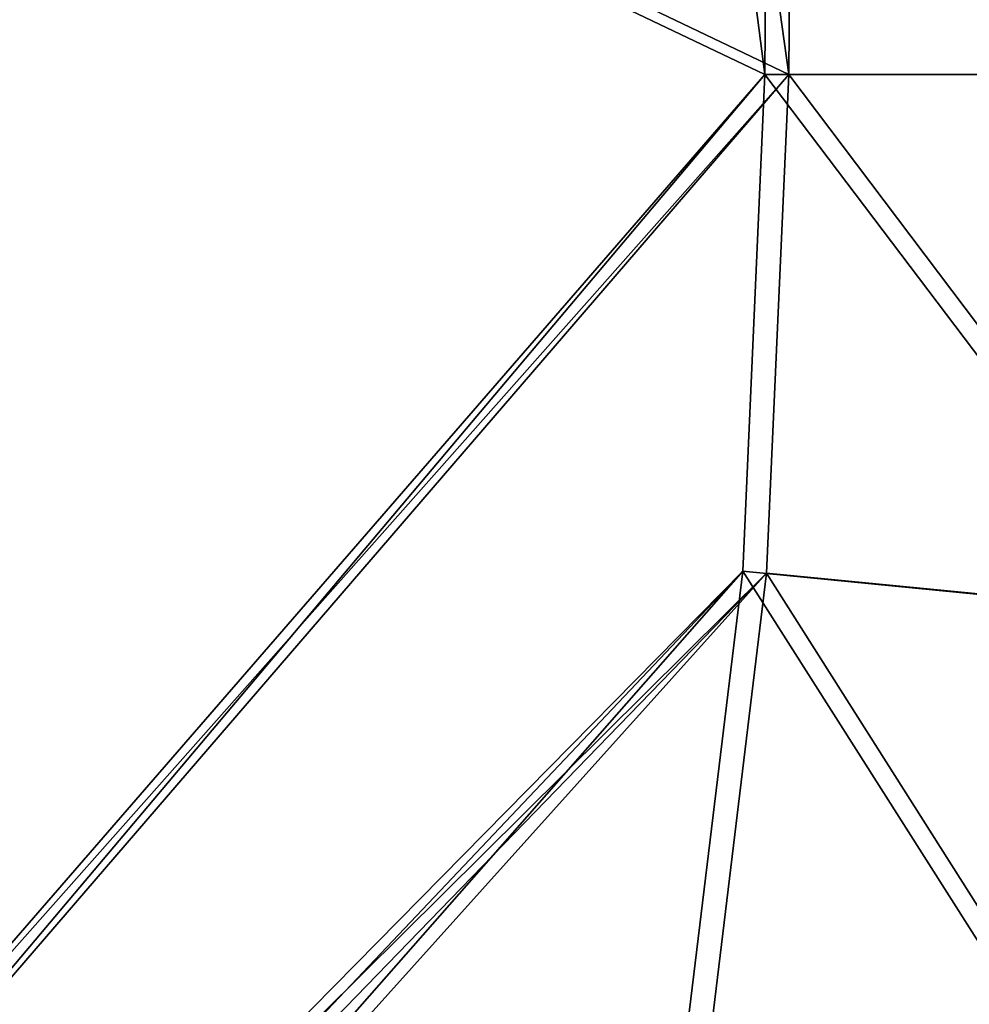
# Model space of a CAD drawing. Header units: metres. Extents: x 0 to 903, y -903 to 0.
# Tile 213 of 253: x 766 to 834, y -417 to -347. Entities that reach past the tile are written whole.
import ezdxf

# ---------------------------------------------------------------- set-up
doc = ezdxf.new("R2010")
doc.units = ezdxf.units.M

msp = doc.modelspace()

# ---------------------------------------------------------------- linework, layer by layer
at = {"layer": 'top0123413'}
for points in [[(850.533569, -63.844727, 163.059708), (821.450317, -118.492302, 112.685982), (850.533508, -350.769836, 163.059708)], [(823.157959, -120.165367, 109.643784), (852.265625, -65.471992, 160.059708), (852.265625, -350.769836, 160.059708)], [(783.459534, -78.803986, 110.644272), (821.526306, -350.769836, 106.817665), (244.305359, -74.93528, 117.346581)], [(821.526306, -350.769836, 106.817665), (608.480347, -591.158813, 106.480179), (244.305359, -74.93528, 117.346581)], [(785.042603, -80.559555, 113.603523), (244.305359, -76.679497, 120.325508), (819.806702, -350.769836, 109.839348)], [(819.806702, -350.769836, 109.839348), (244.305359, -76.679497, 120.325508), (609.729675, -592.958801, 109.443001)], [(823.157959, -120.165367, 109.643784), (821.526306, -350.769836, 106.817665), (783.459534, -78.803986, 110.644272)], [(821.450317, -118.492302, 112.685982), (785.042603, -80.559555, 113.603523), (819.806702, -350.769836, 109.839348)], [(821.450317, -118.492302, 112.685982), (819.806702, -350.769836, 109.839348), (850.533508, -350.769836, 163.059708)], [(821.526306, -350.769836, 106.817665), (823.157959, -120.165367, 109.643784), (852.265625, -350.769836, 160.059708)], [(608.480347, -591.158813, 106.480179), (821.526306, -350.769836, 106.817665), (619.882996, -584.848328, 106.417328)], [(819.806702, -350.769836, 109.839348), (609.729675, -592.958801, 109.443001), (620.769714, -586.848938, 109.382149)], [(821.526306, -350.769836, 106.817665), (819.922607, -386.521484, 106.396187), (619.882996, -584.848328, 106.417328)], [(818.208801, -386.393005, 109.419388), (819.806702, -350.769836, 109.839348), (620.769714, -586.848938, 109.382149)], [(819.806702, -350.769836, 109.839348), (818.208801, -386.393005, 109.419388), (849.037476, -389.40976, 163.059708)], [(850.533508, -350.769836, 163.059708), (819.806702, -350.769836, 109.839348), (849.037476, -389.40976, 163.059708)], [(819.922607, -386.521484, 106.396187), (821.526306, -350.769836, 106.817665), (850.764343, -389.543671, 160.059708)], [(821.526306, -350.769836, 106.817665), (852.265625, -350.769836, 160.059708), (850.764343, -389.543671, 160.059708)], [(619.882996, -584.848328, 106.417328), (819.922607, -386.521484, 106.396187), (631.289673, -581.079224, 106.323059)], [(818.208801, -386.393005, 109.419388), (620.769714, -586.848938, 109.382149), (631.814636, -583.199524, 109.290871)], [(819.922607, -386.521484, 106.396187), (646.610596, -579.310791, 106.155792), (631.289673, -581.079224, 106.323059)], [(646.647461, -581.487488, 109.128922), (818.208801, -386.393005, 109.419388), (631.814636, -583.199524, 109.290871)], [(819.922607, -386.521484, 106.396187), (815.538086, -422.606201, 106.004929), (646.610596, -579.310791, 106.155792)], [(813.840027, -422.346161, 109.029549), (818.208801, -386.393005, 109.419388), (646.647461, -581.487488, 109.128922)], [(818.208801, -386.393005, 109.419388), (813.840027, -422.346161, 109.029549), (844.558472, -427.818359, 163.059708)], [(815.538086, -422.606201, 106.004929), (819.922607, -386.521484, 106.396187), (846.269775, -428.085388, 160.059708)], [(849.037476, -389.40976, 163.059708), (818.208801, -386.393005, 109.419388), (844.558472, -427.818359, 163.059708)], [(819.922607, -386.521484, 106.396187), (850.764343, -389.543671, 160.059708), (846.269775, -428.085388, 160.059708)]]:
    msp.add_3dface(points, dxfattribs=at)

doc.saveas('drawing.dxf')
